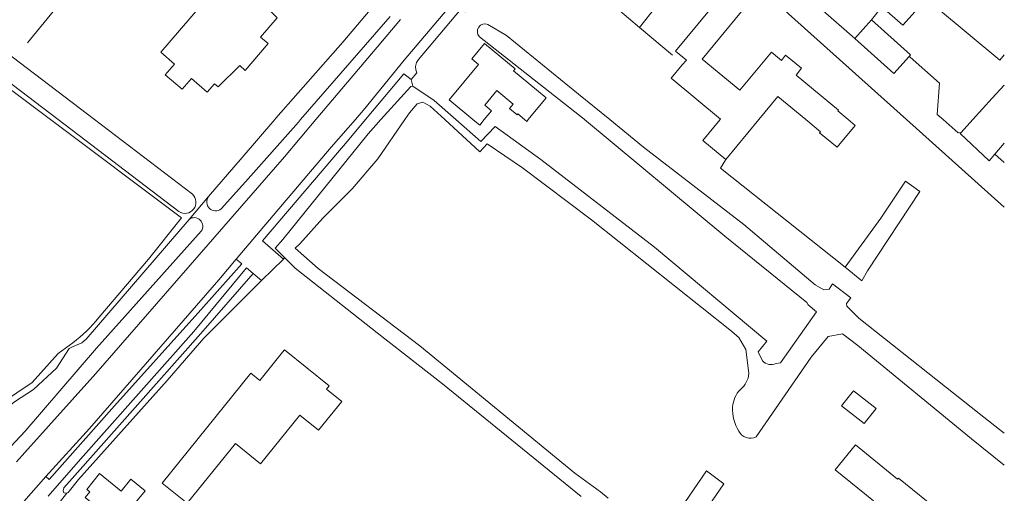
# Model space of a CAD drawing. Header units: metres. Extents: x 89500 to 94494, y 464000 to 469000.
# Tile 52 of 61: x 93806 to 94000, y 467176 to 467270. Entities that reach past the tile are written whole.
import ezdxf

# ---------------------------------------------------------------- set-up
doc = ezdxf.new("R2010")
doc.units = ezdxf.units.M
for name, color, linetype, lineweight in [('B01', 251, 'Continuous', 15), ('B02', 251, 'Continuous', 15), ('B04', 251, 'Continuous', 15), ('B11', 251, 'Continuous', 15), ('B14', 251, 'Continuous', 15), ('Q06', 251, 'Continuous', 15), ('Q07', 251, 'Continuous', 15), ('T04', 251, 'Continuous', 15), ('T06', 251, 'Continuous', 15), ('T09', 251, 'Continuous', 15), ('T22', 251, 'Continuous', 15), ('V00', 251, 'Continuous', 15), ('V02', 251, 'Continuous', 15), ('W00', 251, 'Continuous', 15), ('W01', 251, 'Continuous', 15)]:
    doc.layers.add(name, color=color, linetype=linetype, lineweight=lineweight)

msp = doc.modelspace()

# ---------------------------------------------------------------- linework, layer by layer
at = {"layer": 'B01'}
for points in [[(93836.237, 467260.943), (93833.52, 467263.275), (93849.083, 467281.41), (93853.488, 467276.936), (93851.712, 467274.866), (93856.464, 467270.038), (93853.221, 467266.259), (93854.715, 467264.977), (93850.195, 467259.71), (93849.118, 467260.634), (93844.864, 467256.446), (93844.122, 467257.082), (93842.686, 467255.409), (93839.557, 467258.094)], [(93947.829, 467255.779), (93940.379, 467261.929), (93948.126, 467271.314), (93947.648, 467271.709), (93949.71, 467274.208), (93946.294, 467277.028), (93935.126, 467263.502), (93937.247, 467261.751), (93936.436, 467260.769)], [(94000, 467262.746), (93999.125, 467261.698), (93986.639, 467272.118), (93991.834, 467278.342), (93998.133, 467273.085), (93999.443, 467274.655), (94000, 467274.19)], [(93895.135, 467250), (93890.45, 467253.882), (93896.242, 467260.873), (93894.932, 467261.959), (93897.431, 467264.976), (93903.435, 467260.001), (93903.129, 467259.632), (93909.58, 467254.288)], [(93947.829, 467255.779), (93954.048, 467263.314), (93956.03, 467261.678)], [(93836.237, 467260.943), (93834.414, 467258.819), (93837.733, 467255.969), (93839.557, 467258.094)], [(93943.905, 467250), (93943.997, 467250.111), (93934.267, 467258.142), (93936.436, 467260.769)], [(93958.904, 467258.788), (93967.273, 467251.879), (93967.125, 467251.7)], [(93905.302, 467250), (93903.964, 467251.109), (93903.838, 467250.958), (93902.375, 467252.17), (93903.071, 467253.011), (93899.822, 467255.703), (93897.47, 467252.864), (93898.814, 467251.751), (93897.364, 467250)], [(93909.58, 467254.288), (93906.027, 467250)], [(93960.853, 467250), (93955.324, 467254.564), (93951.556, 467250)], [(93993.808, 467250), (93997.62, 467254.194)], [(93897.364, 467250), (93896.457, 467248.905), (93895.135, 467250)], [(93906.027, 467250), (93905.732, 467249.644), (93905.302, 467250)], [(93951.556, 467250), (93945.041, 467242.108), (93940.491, 467245.864), (93943.905, 467250)], [(93963.748, 467247.61), (93960.853, 467250)], [(93991.491, 467247.45), (93993.808, 467250)], [(93998.135, 467243.168), (93997.017, 467241.878), (93991.303, 467247.243), (93991.491, 467247.45)], [(94000, 467245.32), (93998.135, 467243.168)], [(93857.538, 467204.094), (93853.036, 467198.523), (93851.275, 467199.946), (93833.779, 467178.296), (93838.714, 467174.308), (93848.255, 467186.115), (93853.212, 467182.108), (93860.975, 467191.713), (93864.677, 467188.722), (93869.246, 467194.376), (93866.225, 467196.818), (93866.749, 467197.465), (93857.943, 467204.582), (93857.538, 467204.094)], [(93966.645, 467180.918), (93970.63, 467185.823), (93978.951, 467179.062), (93979.135, 467179.289), (93987.75, 467172.29), (93983.317, 467166.834), (93981.873, 467168.007), (93978.493, 467163.847), (93979.929, 467162.68), (93979.229, 467161.819), (93970.591, 467168.837), (93973.415, 467172.312), (93972.646, 467172.936), (93974.166, 467174.807), (93966.645, 467180.918)], [(93828.539, 467174.449), (93830.046, 467173.237), (93826.619, 467168.973), (93818.583, 467175.431), (93819.493, 467176.563), (93818.925, 467177.019), (93821.443, 467180.151), (93825.725, 467176.71)]]:
    msp.add_lwpolyline(points, dxfattribs=at)
at = {"layer": 'B02'}
for points in [[(93975.844, 467272.259), (93979.991, 467268.602), (93984.77, 467274.022), (93980.623, 467277.679), (93975.844, 467272.259)], [(93981.237, 467262.455), (93981.506, 467262.754), (93973.81, 467269.681), (93970.493, 467265.996)], [(93970.493, 467265.996), (93978.189, 467259.069), (93981.237, 467262.455)]]:
    msp.add_lwpolyline(points, dxfattribs=at)
at = {"layer": 'B04'}
for points in [[(93971.868, 467218.183), (93968.61, 467220.866)], [(93966.076, 467217.597), (93969.691, 467214.804)]]:
    msp.add_lwpolyline(points, dxfattribs=at)
at = {"layer": 'B11'}
for points in [[(93926.715, 467275.76), (93931.213, 467272.254), (93928.026, 467268.189), (93923.683, 467271.871), (93924.487, 467272.902)], [(93956.03, 467261.678), (93956.823, 467262.674), (93959.99, 467260.154), (93958.904, 467258.788)], [(93997.62, 467254.194), (94000, 467256.769)], [(93967.125, 467251.7), (93969.184, 467250)], [(93969.184, 467250), (93970.575, 467248.851), (93967.003, 467244.525), (93963.553, 467247.373), (93963.748, 467247.61)], [(93825.725, 467176.71), (93827.597, 467179.039), (93830.41, 467176.778), (93828.539, 467174.449)]]:
    msp.add_lwpolyline(points, dxfattribs=at)
at = {"layer": 'B14'}
msp.add_lwpolyline([(93972.345, 467190.017), (93967.897, 467193.529), (93970.233, 467196.486), (93974.68, 467192.974), (93972.345, 467190.017)], dxfattribs=at)
at = {"layer": 'Q06'}
for points in [[(93950.451, 467291.171), (93947.257, 467286.71), (93944.452, 467282.892), (93957.378, 467270.859), (93980.694, 467250)], [(93956.659, 467281.987), (93956.974, 467277.892), (93970.493, 467265.996)], [(93861.126, 467250), (93878.78, 467270.332)], [(93981.401, 467262.308), (93981.237, 467262.455)], [(93987.921, 467250), (93986.751, 467251.021), (93987.224, 467257.191), (93981.401, 467262.308)], [(93850.237, 467237.744), (93860.679, 467249.485), (93861.126, 467250)], [(93980.694, 467250), (94000, 467232.728)], [(93991.491, 467247.45), (93990.893, 467247.408), (93987.921, 467250)], [(93998.135, 467243.168), (94000, 467241.546)], [(93845.46, 467232.402), (93850.237, 467237.744)], [(93968.61, 467220.866), (93975.655, 467230.567), (93980.467, 467237.828)], [(93983.306, 467235.819), (93973.032, 467220.144), (93971.868, 467218.183)], [(93820.85, 467204.879), (93841.501, 467227.974)], [(93820.85, 467204.879), (93806.722, 467188.543), (93802.943, 467184.438), (93800.228, 467187.177)]]:
    msp.add_lwpolyline(points, dxfattribs=at)
at = {"layer": 'Q07'}
for points in [[(93980.467, 467237.828), (93983.306, 467235.819)], [(93961.305, 467213.43), (93962.921, 467212.083), (93955.8, 467202.026), (93954.961, 467201.877)]]:
    msp.add_lwpolyline(points, dxfattribs=at)
at = {"layer": 'T04'}
for points in [[(93840.003, 467305.178), (93807.196, 467265.128)], [(93975.844, 467272.259), (93973.81, 467269.681)], [(93928.026, 467268.189), (93934.517, 467262.685)], [(93968.61, 467220.866), (93943.986, 467240.389), (93945.041, 467242.108)]]:
    msp.add_lwpolyline(points, dxfattribs=at)
at = {"layer": 'T06'}
for points in [[(93811.739, 467250), (93749.227, 467296.831)], [(93837.63, 467230.604), (93811.739, 467250)]]:
    msp.add_lwpolyline(points, dxfattribs=at)
at = {"layer": 'T09'}
for points in [[(93821.292, 467210.94), (93831.064, 467222.484), (93837.63, 467230.604)], [(93802.092, 467194.027), (93808.128, 467198.109), (93813.241, 467203.865), (93816.137, 467205.991)]]:
    msp.add_lwpolyline(points, dxfattribs=at)
msp.add_lwpolyline([(93816.137, 467205.991, 0.0692951), (93821.292, 467210.94)], format="xyb", dxfattribs=at)
at = {"layer": 'T22'}
for points in [[(93882.909, 467257.909), (93883.294, 467256.619)], [(93839.1, 467230.318), (93842.951, 467234.8)], [(93857.733, 467222.463), (93857.947, 467222.786)], [(93814.959, 467176.279), (93813.186, 467174.082)]]:
    msp.add_lwpolyline(points, dxfattribs=at)
at = {"layer": 'V00'}
for points in [[(93871.941, 467250), (93873.815, 467252.151), (93881.576, 467261.707), (93889.965, 467271.66)], [(93880.821, 467269.72), (93876.227, 467264.251), (93864.129, 467250)], [(93864.129, 467250), (93857.904, 467242.667), (93820.702, 467199.878), (93806.692, 467184.324), (93805.065, 467182.46)], [(93848.415, 467222.45), (93855.719, 467231.08), (93867.177, 467244.532), (93871.941, 467250)], [(93810.834, 467179.565), (93819.435, 467189.056), (93844.952, 467218.359), (93848.415, 467222.45)], [(93849.512, 467221.525), (93848.415, 467222.45)], [(93840.024, 467208.169), (93850.461, 467220.725)], [(93841.423, 467212.467), (93849.512, 467221.525)], [(93841.423, 467212.467), (93824.393, 467193.509), (93811.509, 467178.973), (93810.834, 467179.565)], [(93840.024, 467208.169), (93817.643, 467183.011), (93811.269, 467175.733)], [(93802.178, 467169.695), (93810.834, 467179.565)]]:
    msp.add_lwpolyline(points, dxfattribs=at)
at = {"layer": 'V02'}
for points in [[(93899.239, 467277.877), (93893.584, 467271.24), (93892.801, 467271.863), (93884.387, 467261.882), (93883.997, 467261.234), (93883.811, 467260.501), (93883.841, 467259.83), (93884.062, 467259.195), (93882.909, 467257.909)], [(93882.909, 467257.909), (93881.509, 467259.047), (93873.92, 467250)], [(93873.92, 467250), (93870.703, 467246.165), (93853.592, 467226.063), (93857.733, 467222.463)], [(93857.733, 467222.463), (93853.394, 467218.251)], [(93851.76, 467219.63), (93850.461, 467220.725)], [(93853.394, 467218.251), (93851.76, 467219.63)]]:
    msp.add_lwpolyline(points, dxfattribs=at)
at = {"layer": 'W00'}
for points in [[(93869.456, 467265.255), (93875.949, 467272.944)], [(93869.456, 467265.255), (93856.225, 467250.256), (93856.005, 467250)], [(93915.991, 467255.037), (93901.754, 467266.606)], [(93882.848, 467256.527), (93876.965, 467250)], [(93883.294, 467256.619), (93882.848, 467256.527)], [(93887.465, 467253.735), (93883.294, 467256.619)], [(93922.168, 467250), (93915.991, 467255.037)], [(93886.669, 467252.636), (93885.263, 467253.408), (93884.139, 467253.078), (93882.621, 467251.335), (93881.7, 467250)], [(93856.005, 467250), (93849.597, 467242.536)], [(93876.965, 467250), (93874.44, 467247.198), (93857.63, 467226.369), (93856.11, 467224.624)], [(93881.7, 467250), (93876.346, 467242.237), (93871.29, 467236.347), (93865.532, 467230.523), (93860.994, 467225.518), (93860.013, 467224.608)], [(93917.069, 467250.057), (93917.138, 467250)], [(93917.138, 467250), (93944.824, 467226.968), (93960.995, 467213.937), (93961.305, 467213.43)], [(93966.076, 467217.597), (93965.402, 467216.539), (93964.368, 467216.427), (93962.65, 467217.408), (93948.561, 467229.281), (93928.805, 467244.588), (93922.168, 467250)], [(93842.951, 467234.8), (93849.597, 467242.536)], [(93908.547, 467242.153), (93930.949, 467224.839), (93953.116, 467206.295), (93951.44, 467204.163)], [(93947.623, 467207.033), (93945.825, 467208.497), (93918.558, 467230.19), (93904.88, 467240.508)], [(93815.448, 467204.847), (93816.237, 467205.245), (93817.923, 467205.947), (93818.766, 467206.649), (93839.1, 467230.318)], [(93851.76, 467219.63), (93841.434, 467207.777), (93816.544, 467179.818)], [(93817.285, 467178.981), (93834.805, 467198.502), (93841.997, 467206.874), (93853.394, 467218.251)], [(94000, 467188.153), (93995.06, 467192.016), (93971.293, 467210.842), (93968.911, 467213.161), (93968.853, 467213.695), (93969.691, 467214.804)], [(93961.865, 467203.157), (93965.21, 467207.216), (93968.055, 467207.726), (93971.08, 467205.463), (93993.554, 467187.036), (94000, 467181.796)], [(93800.228, 467187.177), (93800.52, 467188.577), (93801.93, 467192.177), (93804.656, 467194.319), (93808.426, 467196.74), (93812.948, 467200.956), (93815.448, 467204.847)], [(93816.544, 467179.818), (93814.36, 467177.379), (93814.224, 467176.746), (93814.392, 467176.34), (93814.726, 467176.279), (93814.959, 467176.279)], [(93915.26, 467180.25), (93920.304, 467176.593), (93921.837, 467175.318)], [(93814.959, 467176.279), (93815.232, 467176.451), (93817.285, 467178.981)]]:
    msp.add_lwpolyline(points, dxfattribs=at)
at = {"layer": 'W01'}
for points in [[(93813.246, 467250), (93758.132, 467291.955), (93749.713, 467298.58)], [(93761.178, 467295.101), (93820.424, 467250)], [(93898.095, 467268.774), (93901.754, 467266.606)], [(93917.069, 467250.057), (93896.409, 467266.331)], [(93887.465, 467253.735), (93891.731, 467250)], [(93889.551, 467250), (93886.669, 467252.636)], [(93837.088, 467231.85), (93813.246, 467250)], [(93820.424, 467250), (93839.761, 467235.28)], [(93904.88, 467240.508), (93897.928, 467245.241), (93896.519, 467243.628), (93889.551, 467250)], [(93891.731, 467250), (93896.702, 467245.647), (93899.525, 467248.614), (93908.547, 467242.153)], [(93856.11, 467224.624), (93857.947, 467222.786)], [(93915.26, 467180.25), (93884.629, 467205.347), (93864.608, 467220.652), (93860.013, 467224.608)], [(93916.511, 467175.67), (93889.107, 467197.862), (93876.213, 467207.923), (93860.036, 467220.693), (93857.947, 467222.786)], [(93949.563, 467199.924), (93949.321, 467202.087), (93948.964, 467204.655), (93947.623, 467207.033)], [(93961.865, 467203.157), (93951.039, 467187.408)], [(93951.44, 467204.163), (93952.293, 467202.437)], [(93931.915, 467167.178), (93941.205, 467180.687)], [(93944.667, 467178.14), (93941.205, 467180.687)], [(93944.667, 467178.14), (93934.974, 467164.04), (93933.168, 467161.498)]]:
    msp.add_lwpolyline(points, dxfattribs=at)
for points in [[(93896.409, 467266.331, -0.8025286), (93898.095, 467268.774)], [(93839.761, 467235.28, -0.9207355), (93837.088, 467231.85)], [(93842.951, 467234.8, 0.8932415), (93845.46, 467232.402)], [(93839.1, 467230.318, -0.854595), (93841.501, 467227.974)], [(93952.293, 467202.437, 0.3410038), (93954.961, 467201.877)], [(93947.917, 467196.777, 0.218011), (93949.563, 467199.924)], [(93946.365, 467193.293, -0.1751145), (93947.917, 467196.777)], [(93947.586, 467188.562, -0.1561156), (93946.365, 467193.293)], [(93951.039, 467187.408, -0.4135348), (93947.586, 467188.562)]]:
    msp.add_lwpolyline(points, format="xyb", dxfattribs=at)

doc.saveas('drawing.dxf')
